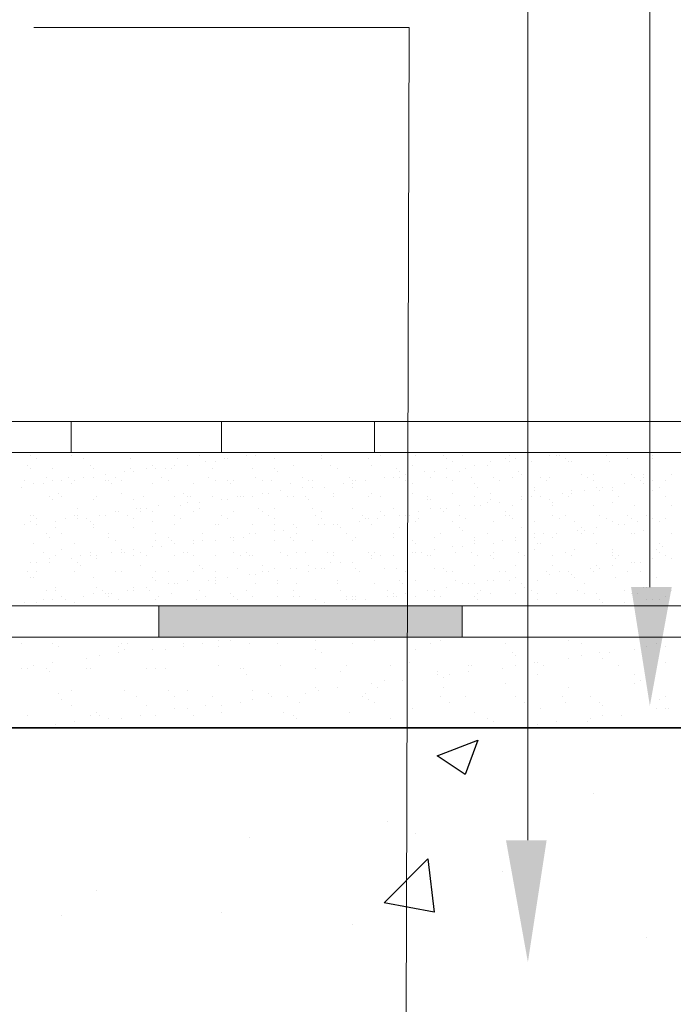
# Model space of a CAD drawing. Header units: metres. Extents: x -18 to 342, y 4 to 63.
# Tile 130 of 173: x 292.36 to 294.38, y 12.65 to 15.68. Entities that reach past the tile are written whole.
import ezdxf

# ---------------------------------------------------------------- set-up
doc = ezdxf.new("R2010")
doc.units = ezdxf.units.M
doc.header["$MEASUREMENT"] = 0
for name, color, linetype in [('PDF_hatch', 7, 'Continuous'), ('PDF_hatch-borshi', 7, 'Continuous'), ('PDF_Isogam', 7, 'Continuous'), ('PDF_kaff', 7, 'Continuous'), ('PDF_textt', 7, 'Continuous')]:
    doc.layers.add(name, color=color, linetype=linetype)

msp = doc.modelspace()

# ---------------------------------------------------------------- linework, layer by layer
at = {"layer": 'PDF_hatch', "lineweight": 25}
for points in [[(293.014, 13.4997), (293.014, 13.4997)], [(294.1312, 13.2975), (294.1312, 13.2975)], [(293.4956, 13.2108), (293.4956, 13.2108)], [(293.5822, 13.1723), (293.5822, 13.1723)], [(293.0718, 13.1626), (293.0718, 13.1626)], [(293.8519, 13.0567), (293.8519, 13.0567)], [(292.5999, 12.9989), (292.5999, 12.9989)], [(292.9851, 12.9315), (292.9851, 12.9315)], [(292.4939, 12.9219), (292.4939, 12.9219)], [(293.3896, 12.893), (293.3896, 12.893)], [(294.2949, 12.8544), (294.2949, 12.8544)]]:
    msp.add_lwpolyline(points, dxfattribs=at)
for points in [[(293.7749, 13.4612), (293.7363, 13.3553), (293.6497, 13.4131)], [(293.64, 12.9315), (293.4859, 12.9604), (293.6208, 13.0952)]]:
    msp.add_lwpolyline(points, close=True, dxfattribs=at)
at = {"layer": 'PDF_hatch-borshi', "lineweight": 18}
for points in [[(292.3976, 14.3376), (292.3976, 14.3376)], [(292.4169, 14.328), (292.4169, 14.328)], [(292.5228, 14.3376), (292.5228, 14.3376)], [(292.5421, 14.3473), (292.5421, 14.3473)], [(292.5613, 14.328), (292.5613, 14.328)], [(292.648, 14.3473), (292.648, 14.3473)], [(292.7058, 14.328), (292.7058, 14.328)], [(292.7732, 14.3473), (292.7732, 14.3473)], [(292.8503, 14.328), (292.8503, 14.328)], [(292.8888, 14.3473), (292.8888, 14.3473)], [(292.9177, 14.3376), (292.9177, 14.3376)], [(292.9947, 14.328), (292.9947, 14.328)], [(293.0044, 14.328), (293.0044, 14.328)], [(293.0621, 14.3376), (293.0621, 14.3376)], [(293.091, 14.3376), (293.091, 14.3376)], [(293.1007, 14.3473), (293.1007, 14.3473)], [(293.1296, 14.3473), (293.1296, 14.3473)], [(293.1488, 14.328), (293.1488, 14.328)], [(293.2933, 14.3376), (293.2933, 14.3376)], [(293.2933, 14.328), (293.2933, 14.328)], [(293.4378, 14.328), (293.4378, 14.328)], [(293.4763, 14.3376), (293.4763, 14.3376)], [(293.5822, 14.3376), (293.5822, 14.3376)], [(293.6689, 14.3376), (293.6689, 14.3376)], [(293.6785, 14.328), (293.6785, 14.328)], [(293.7267, 14.3376), (293.7267, 14.3376)], [(293.8615, 14.328), (293.8615, 14.328)], [(293.8712, 14.3376), (293.8712, 14.3376)], [(293.8904, 14.328), (293.8904, 14.328)], [(293.929, 14.328), (293.929, 14.328)], [(293.9964, 14.3376), (293.9964, 14.3376)], [(294.0156, 14.3376), (294.0156, 14.3376)], [(294.0253, 14.3376), (294.0253, 14.3376)], [(294.0445, 14.328), (294.0445, 14.328)], [(294.0542, 14.3473), (294.0542, 14.3473)], [(294.1697, 14.3376), (294.1697, 14.3376)], [(294.2372, 14.328), (294.2372, 14.328)], [(294.3142, 14.3376), (294.3142, 14.3376)], [(294.3142, 14.328), (294.3142, 14.328)], [(292.388, 14.3088), (292.388, 14.3088)], [(292.3976, 14.2991), (292.3976, 14.2991)], [(292.465, 14.2991), (292.465, 14.2991)], [(292.5806, 14.3088), (292.5806, 14.3088)], [(292.5902, 14.2991), (292.5902, 14.2991)], [(292.6865, 14.2895), (292.6865, 14.2895)], [(292.7058, 14.2991), (292.7058, 14.2991)], [(292.7154, 14.2895), (292.7154, 14.2895)], [(292.754, 14.2991), (292.754, 14.2991)], [(292.7732, 14.3088), (292.7732, 14.3088)], [(292.7828, 14.2991), (292.7828, 14.2991)], [(292.8117, 14.2991), (292.8117, 14.2991)], [(292.831, 14.2991), (292.831, 14.2991)], [(292.8406, 14.3088), (292.8406, 14.3088)], [(292.8792, 14.3088), (292.8792, 14.3088)], [(292.9369, 14.3184), (292.9369, 14.3184)], [(292.9562, 14.2991), (292.9562, 14.2991)], [(292.9562, 14.2991), (292.9562, 14.2991)], [(292.9658, 14.3184), (292.9658, 14.3184)], [(293.0814, 14.2991), (293.0814, 14.2991)], [(293.1488, 14.2991), (293.1488, 14.2991)], [(293.1585, 14.2895), (293.1585, 14.2895)], [(293.2066, 14.3088), (293.2066, 14.3088)], [(293.3222, 14.3088), (293.3222, 14.3088)], [(293.3415, 14.2991), (293.3415, 14.2991)], [(293.4474, 14.3088), (293.4474, 14.3088)], [(293.5244, 14.2991), (293.5244, 14.2991)], [(293.5341, 14.2895), (293.5341, 14.2895)], [(293.5726, 14.3088), (293.5726, 14.3088)], [(293.6111, 14.2895), (293.6111, 14.2895)], [(293.64, 14.2895), (293.64, 14.2895)], [(293.6785, 14.2991), (293.6785, 14.2991)], [(293.6978, 14.3184), (293.6978, 14.3184)], [(293.7171, 14.2895), (293.7171, 14.2895)], [(293.7363, 14.2991), (293.7363, 14.2991)], [(293.7652, 14.3088), (293.7652, 14.3088)], [(293.8038, 14.3088), (293.8038, 14.3088)], [(293.8134, 14.3184), (293.8134, 14.3184)], [(293.8712, 14.3184), (293.8712, 14.3184)], [(293.9001, 14.2895), (293.9001, 14.2895)], [(293.9386, 14.3184), (293.9386, 14.3184)], [(294.0542, 14.3184), (294.0542, 14.3184)], [(294.0638, 14.3184), (294.0638, 14.3184)], [(294.1794, 14.3184), (294.1794, 14.3184)], [(292.3783, 14.2606), (292.3783, 14.2606)], [(292.4458, 14.2702), (292.4458, 14.2702)], [(292.465, 14.2606), (292.465, 14.2606)], [(292.4939, 14.2606), (292.4939, 14.2606)], [(292.5132, 14.2702), (292.5132, 14.2702)], [(292.5324, 14.2606), (292.5324, 14.2606)], [(292.5613, 14.2702), (292.5613, 14.2702)], [(292.5902, 14.2702), (292.5902, 14.2702)], [(292.6287, 14.2799), (292.6287, 14.2799)], [(292.6287, 14.2606), (292.6287, 14.2606)], [(292.6384, 14.2606), (292.6384, 14.2606)], [(292.6576, 14.2702), (292.6576, 14.2702)], [(292.6769, 14.2606), (292.6769, 14.2606)], [(292.8021, 14.2702), (292.8021, 14.2702)], [(292.8214, 14.2606), (292.8214, 14.2606)], [(292.8214, 14.2606), (292.8214, 14.2606)], [(292.9466, 14.2702), (292.9466, 14.2702)], [(292.9658, 14.2606), (292.9658, 14.2606)], [(293.0044, 14.2606), (293.0044, 14.2606)], [(293.0236, 14.2606), (293.0236, 14.2606)], [(293.091, 14.2702), (293.091, 14.2702)], [(293.1103, 14.2606), (293.1103, 14.2606)], [(293.1392, 14.2606), (293.1392, 14.2606)], [(293.2355, 14.2702), (293.2355, 14.2702)], [(293.2548, 14.2606), (293.2548, 14.2606)], [(293.2644, 14.2606), (293.2644, 14.2606)], [(293.38, 14.2702), (293.38, 14.2702)], [(293.3896, 14.2606), (293.3896, 14.2606)], [(293.3896, 14.2606), (293.3896, 14.2606)], [(293.3992, 14.2606), (293.3992, 14.2606)], [(293.4281, 14.2606), (293.4281, 14.2606)], [(293.4859, 14.2702), (293.4859, 14.2702)], [(293.5148, 14.2702), (293.5148, 14.2702)], [(293.5148, 14.2702), (293.5148, 14.2702)], [(293.5341, 14.2702), (293.5341, 14.2702)], [(293.5533, 14.2799), (293.5533, 14.2799)], [(293.5533, 14.2606), (293.5533, 14.2606)], [(293.6304, 14.2702), (293.6304, 14.2702)], [(293.6785, 14.2702), (293.6785, 14.2702)], [(293.6978, 14.2606), (293.6978, 14.2606)], [(293.7556, 14.2702), (293.7556, 14.2702)], [(293.823, 14.2702), (293.823, 14.2702)], [(293.8423, 14.2606), (293.8423, 14.2606)], [(293.8808, 14.2702), (293.8808, 14.2702)], [(293.9097, 14.2799), (293.9097, 14.2799)], [(293.9675, 14.2702), (293.9675, 14.2702)], [(293.9867, 14.2606), (293.9867, 14.2606)], [(293.9964, 14.2702), (293.9964, 14.2702)], [(294.0927, 14.2799), (294.0927, 14.2799)], [(294.112, 14.2702), (294.112, 14.2702)], [(294.1312, 14.2799), (294.1312, 14.2799)], [(294.1312, 14.2606), (294.1312, 14.2606)], [(294.2468, 14.2799), (294.2468, 14.2799)], [(294.2564, 14.2702), (294.2564, 14.2702)], [(294.2757, 14.2606), (294.2757, 14.2606)], [(294.2853, 14.2799), (294.2853, 14.2799)], [(294.2853, 14.2702), (294.2853, 14.2702)], [(294.3142, 14.2606), (294.3142, 14.2606)], [(294.3527, 14.2606), (294.3527, 14.2606)], [(294.372, 14.2799), (294.372, 14.2799)], [(292.3687, 14.2413), (292.3687, 14.2413)], [(292.4072, 14.251), (292.4072, 14.251)], [(292.4361, 14.251), (292.4361, 14.251)], [(292.5228, 14.251), (292.5228, 14.251)], [(292.648, 14.251), (292.648, 14.251)], [(292.7732, 14.251), (292.7732, 14.251)], [(292.8984, 14.251), (292.8984, 14.251)], [(293.014, 14.251), (293.014, 14.251)], [(293.1681, 14.2317), (293.1681, 14.2317)], [(293.197, 14.251), (293.197, 14.251)], [(293.2355, 14.2413), (293.2355, 14.2413)], [(293.2644, 14.2413), (293.2644, 14.2413)], [(293.3029, 14.2413), (293.3029, 14.2413)], [(293.3607, 14.251), (293.3607, 14.251)], [(293.3896, 14.251), (293.3896, 14.251)], [(293.3896, 14.2413), (293.3896, 14.2413)], [(293.5726, 14.251), (293.5726, 14.251)], [(293.7652, 14.251), (293.7652, 14.251)], [(293.7749, 14.2413), (293.7749, 14.2413)], [(293.9482, 14.2413), (293.9482, 14.2413)], [(293.9482, 14.2317), (293.9482, 14.2317)], [(294.0638, 14.2317), (294.0638, 14.2317)], [(294.1023, 14.2317), (294.1023, 14.2317)], [(294.1408, 14.2413), (294.1408, 14.2413)], [(294.1505, 14.2317), (294.1505, 14.2317)], [(294.1601, 14.2413), (294.1601, 14.2413)], [(294.189, 14.2413), (294.189, 14.2413)], [(294.189, 14.2317), (294.189, 14.2317)], [(294.2275, 14.251), (294.2275, 14.251)], [(294.2853, 14.251), (294.2853, 14.251)], [(294.3142, 14.2317), (294.3142, 14.2317)], [(294.3335, 14.2413), (294.3335, 14.2413)], [(292.4554, 14.2124), (292.4554, 14.2124)], [(292.465, 14.2028), (292.465, 14.2028)], [(292.4843, 14.2221), (292.4843, 14.2221)], [(292.4939, 14.2124), (292.4939, 14.2124)], [(292.5902, 14.2028), (292.5902, 14.2028)], [(292.5999, 14.2124), (292.5999, 14.2124)], [(292.6769, 14.2221), (292.6769, 14.2221)], [(292.7154, 14.2028), (292.7154, 14.2028)], [(292.7443, 14.2124), (292.7443, 14.2124)], [(292.8406, 14.2124), (292.8406, 14.2124)], [(292.8695, 14.2221), (292.8695, 14.2221)], [(292.8792, 14.2124), (292.8792, 14.2124)], [(292.8888, 14.2124), (292.8888, 14.2124)], [(292.9562, 14.2124), (292.9562, 14.2124)], [(292.9851, 14.2028), (292.9851, 14.2028)], [(293.0044, 14.2028), (293.0044, 14.2028)], [(293.0333, 14.2124), (293.0333, 14.2124)], [(293.0429, 14.2124), (293.0429, 14.2124)], [(293.0525, 14.2124), (293.0525, 14.2124)], [(293.0814, 14.2124), (293.0814, 14.2124)], [(293.1103, 14.2221), (293.1103, 14.2221)], [(293.1296, 14.2221), (293.1296, 14.2221)], [(293.1874, 14.2124), (293.1874, 14.2124)], [(293.2066, 14.2124), (293.2066, 14.2124)], [(293.2451, 14.2124), (293.2451, 14.2124)], [(293.2548, 14.2028), (293.2548, 14.2028)], [(293.3318, 14.2221), (293.3318, 14.2221)], [(293.3318, 14.2124), (293.3318, 14.2124)], [(293.4378, 14.2124), (293.4378, 14.2124)], [(293.4474, 14.2221), (293.4474, 14.2221)], [(293.4763, 14.2124), (293.4763, 14.2124)], [(293.5726, 14.2221), (293.5726, 14.2221)], [(293.6208, 14.2124), (293.6208, 14.2124)], [(293.6208, 14.2028), (293.6208, 14.2028)], [(293.6304, 14.2028), (293.6304, 14.2028)], [(293.6978, 14.2221), (293.6978, 14.2221)], [(293.7652, 14.2124), (293.7652, 14.2124)], [(293.8134, 14.2221), (293.8134, 14.2221)], [(293.8134, 14.2028), (293.8134, 14.2028)], [(293.9097, 14.2124), (293.9097, 14.2124)], [(293.9097, 14.2028), (293.9097, 14.2028)], [(293.9386, 14.2124), (293.9386, 14.2124)], [(293.9675, 14.2124), (293.9675, 14.2124)], [(293.9964, 14.2028), (293.9964, 14.2028)], [(294.0349, 14.2221), (294.0349, 14.2221)], [(294.0542, 14.2124), (294.0542, 14.2124)], [(294.0638, 14.2221), (294.0638, 14.2221)], [(294.2083, 14.2124), (294.2083, 14.2124)], [(294.3527, 14.2124), (294.3527, 14.2124)], [(292.5421, 14.1739), (292.5421, 14.1739)], [(292.7251, 14.1739), (292.7251, 14.1739)], [(292.7347, 14.1739), (292.7347, 14.1739)], [(292.754, 14.1739), (292.754, 14.1739)], [(292.7925, 14.1835), (292.7925, 14.1835)], [(292.8599, 14.1835), (292.8599, 14.1835)], [(292.8792, 14.1932), (292.8792, 14.1932)], [(292.9177, 14.1932), (292.9177, 14.1932)], [(292.9177, 14.1739), (292.9177, 14.1739)], [(293.1007, 14.1739), (293.1007, 14.1739)], [(293.1488, 14.1739), (293.1488, 14.1739)], [(293.2644, 14.1739), (293.2644, 14.1739)], [(293.3896, 14.1739), (293.3896, 14.1739)], [(293.5148, 14.1739), (293.5148, 14.1739)], [(293.6304, 14.1739), (293.6304, 14.1739)], [(293.6593, 14.1739), (293.6593, 14.1739)], [(293.6785, 14.1739), (293.6785, 14.1739)], [(293.7171, 14.1835), (293.7171, 14.1835)], [(293.7652, 14.1835), (293.7652, 14.1835)], [(293.7845, 14.1835), (293.7845, 14.1835)], [(293.8038, 14.1932), (293.8038, 14.1932)], [(293.8423, 14.1932), (293.8423, 14.1932)], [(293.8808, 14.1835), (293.8808, 14.1835)], [(294.006, 14.1932), (294.006, 14.1932)], [(294.006, 14.1835), (294.006, 14.1835)], [(294.1312, 14.1835), (294.1312, 14.1835)], [(294.189, 14.1932), (294.189, 14.1932)], [(294.2564, 14.1835), (294.2564, 14.1835)], [(294.372, 14.1835), (294.372, 14.1835)], [(292.3976, 14.1547), (292.3976, 14.1547)], [(292.4072, 14.1547), (292.4072, 14.1547)], [(292.4169, 14.145), (292.4169, 14.145)], [(292.5035, 14.145), (292.5035, 14.145)], [(292.5324, 14.1547), (292.5324, 14.1547)], [(292.5421, 14.1547), (292.5421, 14.1547)], [(292.5421, 14.145), (292.5421, 14.145)], [(292.571, 14.145), (292.571, 14.145)], [(292.6095, 14.1547), (292.6095, 14.1547)], [(292.6287, 14.1547), (292.6287, 14.1547)], [(292.6576, 14.1643), (292.6576, 14.1643)], [(292.6673, 14.1643), (292.6673, 14.1643)], [(292.6962, 14.1547), (292.6962, 14.1547)], [(292.7154, 14.145), (292.7154, 14.145)], [(292.7347, 14.1643), (292.7347, 14.1643)], [(292.7732, 14.1643), (292.7732, 14.1643)], [(292.8406, 14.1547), (292.8406, 14.1547)], [(292.8599, 14.145), (292.8599, 14.145)], [(292.8984, 14.1643), (292.8984, 14.1643)], [(292.9851, 14.1547), (292.9851, 14.1547)], [(293.0044, 14.145), (293.0044, 14.145)], [(293.0236, 14.1643), (293.0236, 14.1643)], [(293.1103, 14.1643), (293.1103, 14.1643)], [(293.1296, 14.1547), (293.1296, 14.1547)], [(293.1488, 14.145), (293.1488, 14.145)], [(293.274, 14.1547), (293.274, 14.1547)], [(293.2933, 14.1643), (293.2933, 14.1643)], [(293.2933, 14.145), (293.2933, 14.145)], [(293.4185, 14.1547), (293.4185, 14.1547)], [(293.4281, 14.145), (293.4281, 14.145)], [(293.4378, 14.145), (293.4378, 14.145)], [(293.4667, 14.145), (293.4667, 14.145)], [(293.4763, 14.1643), (293.4763, 14.1643)], [(293.4859, 14.1547), (293.4859, 14.1547)], [(293.5341, 14.1547), (293.5341, 14.1547)], [(293.5533, 14.1547), (293.5533, 14.1547)], [(293.563, 14.1547), (293.563, 14.1547)], [(293.5919, 14.1643), (293.5919, 14.1643)], [(293.5919, 14.145), (293.5919, 14.145)], [(293.6689, 14.1643), (293.6689, 14.1643)], [(293.7171, 14.1547), (293.7171, 14.1547)], [(293.7363, 14.145), (293.7363, 14.145)], [(293.8615, 14.1643), (293.8615, 14.1643)], [(293.8615, 14.1547), (293.8615, 14.1547)], [(293.8712, 14.1547), (293.8712, 14.1547)], [(293.8808, 14.145), (293.8808, 14.145)], [(294.006, 14.1547), (294.006, 14.1547)], [(294.0253, 14.145), (294.0253, 14.145)], [(294.0445, 14.1547), (294.0445, 14.1547)], [(294.1505, 14.1547), (294.1505, 14.1547)], [(294.1697, 14.145), (294.1697, 14.145)], [(294.2372, 14.1547), (294.2372, 14.1547)], [(294.2468, 14.145), (294.2468, 14.145)], [(294.2949, 14.1547), (294.2949, 14.1547)], [(294.3142, 14.145), (294.3142, 14.145)], [(294.3142, 14.145), (294.3142, 14.145)], [(294.3527, 14.145), (294.3527, 14.145)], [(292.3783, 14.1258), (292.3783, 14.1258)], [(292.3976, 14.1354), (292.3976, 14.1354)], [(292.4169, 14.1258), (292.4169, 14.1258)], [(292.4746, 14.1354), (292.4746, 14.1354)], [(292.4746, 14.1161), (292.4746, 14.1161)], [(292.5806, 14.1354), (292.5806, 14.1354)], [(292.5902, 14.1258), (292.5902, 14.1258)], [(292.5902, 14.1161), (292.5902, 14.1161)], [(292.7154, 14.1161), (292.7154, 14.1161)], [(292.7732, 14.1354), (292.7732, 14.1354)], [(292.8406, 14.1258), (292.8406, 14.1258)], [(292.9658, 14.1258), (292.9658, 14.1258)], [(292.9658, 14.1258), (292.9658, 14.1258)], [(292.9755, 14.1258), (292.9755, 14.1258)], [(293.0814, 14.1258), (293.0814, 14.1258)], [(293.1488, 14.1258), (293.1488, 14.1258)], [(293.2066, 14.1258), (293.2066, 14.1258)], [(293.2162, 14.1161), (293.2162, 14.1161)], [(293.2837, 14.1258), (293.2837, 14.1258)], [(293.3029, 14.1258), (293.3029, 14.1258)], [(293.3318, 14.1258), (293.3318, 14.1258)], [(293.3415, 14.1258), (293.3415, 14.1258)], [(293.3415, 14.1258), (293.3415, 14.1258)], [(293.3511, 14.1161), (293.3511, 14.1161)], [(293.4089, 14.1354), (293.4089, 14.1354)], [(293.4474, 14.1258), (293.4474, 14.1258)], [(293.5341, 14.1161), (293.5341, 14.1161)], [(293.5822, 14.1354), (293.5822, 14.1354)], [(293.6978, 14.1354), (293.6978, 14.1354)], [(293.7171, 14.1161), (293.7171, 14.1161)], [(293.823, 14.1354), (293.823, 14.1354)], [(293.9097, 14.1161), (293.9097, 14.1161)], [(293.9482, 14.1354), (293.9482, 14.1354)], [(294.0734, 14.1354), (294.0734, 14.1354)], [(294.0927, 14.1161), (294.0927, 14.1161)], [(294.1408, 14.1161), (294.1408, 14.1161)], [(294.189, 14.1354), (294.189, 14.1354)], [(294.2083, 14.1258), (294.2083, 14.1258)], [(294.2275, 14.1258), (294.2275, 14.1258)], [(294.266, 14.1354), (294.266, 14.1354)], [(294.3335, 14.1354), (294.3335, 14.1354)], [(292.4458, 14.0969), (292.4458, 14.0969)], [(292.4554, 14.0872), (292.4554, 14.0872)], [(292.4939, 14.0969), (292.4939, 14.0969)], [(292.6384, 14.0969), (292.6384, 14.0969)], [(292.6384, 14.0872), (292.6384, 14.0872)], [(292.6576, 14.0776), (292.6576, 14.0776)], [(292.7828, 14.0969), (292.7828, 14.0969)], [(292.7828, 14.0776), (292.7828, 14.0776)], [(292.8214, 14.0872), (292.8214, 14.0872)], [(292.831, 14.0776), (292.831, 14.0776)], [(292.8984, 14.0776), (292.8984, 14.0776)], [(292.9273, 14.0969), (292.9273, 14.0969)], [(292.9273, 14.0776), (292.9273, 14.0776)], [(292.9658, 14.0776), (292.9658, 14.0776)], [(293.014, 14.0872), (293.014, 14.0872)], [(293.0236, 14.0872), (293.0236, 14.0872)], [(293.0236, 14.0776), (293.0236, 14.0776)], [(293.0525, 14.0872), (293.0525, 14.0872)], [(293.0718, 14.0969), (293.0718, 14.0969)], [(293.091, 14.0969), (293.091, 14.0969)], [(293.1488, 14.1065), (293.1488, 14.1065)], [(293.1488, 14.0776), (293.1488, 14.0776)], [(293.1777, 14.1065), (293.1777, 14.1065)], [(293.197, 14.0872), (293.197, 14.0872)], [(293.2066, 14.0776), (293.2066, 14.0776)], [(293.2162, 14.0969), (293.2162, 14.0969)], [(293.2644, 14.0776), (293.2644, 14.0776)], [(293.3703, 14.0969), (293.3703, 14.0969)], [(293.3896, 14.0776), (293.3896, 14.0776)], [(293.3992, 14.0872), (293.3992, 14.0872)], [(293.5148, 14.0969), (293.5148, 14.0969)], [(293.5148, 14.0872), (293.5148, 14.0872)], [(293.5726, 14.0776), (293.5726, 14.0776)], [(293.64, 14.0872), (293.64, 14.0872)], [(293.6593, 14.0969), (293.6593, 14.0969)], [(293.7267, 14.1065), (293.7267, 14.1065)], [(293.7652, 14.0872), (293.7652, 14.0872)], [(293.7652, 14.0776), (293.7652, 14.0776)], [(293.8038, 14.0969), (293.8038, 14.0969)], [(293.8519, 14.0776), (293.8519, 14.0776)], [(293.8904, 14.0872), (293.8904, 14.0872)], [(293.8904, 14.0776), (293.8904, 14.0776)], [(293.9482, 14.0969), (293.9482, 14.0969)], [(293.9482, 14.0872), (293.9482, 14.0872)], [(293.9771, 14.0969), (293.9771, 14.0969)], [(294.006, 14.0872), (294.006, 14.0872)], [(294.0156, 14.0969), (294.0156, 14.0969)], [(294.0831, 14.1065), (294.0831, 14.1065)], [(294.0927, 14.0969), (294.0927, 14.0969)], [(294.1023, 14.1065), (294.1023, 14.1065)], [(294.1023, 14.1065), (294.1023, 14.1065)], [(294.1312, 14.0969), (294.1312, 14.0969)], [(294.2468, 14.0969), (294.2468, 14.0969)], [(294.2564, 14.0969), (294.2564, 14.0969)], [(294.2853, 14.1065), (294.2853, 14.1065)], [(294.372, 14.0969), (294.372, 14.0969)], [(292.4072, 14.068), (292.4072, 14.068)], [(292.4939, 14.0487), (292.4939, 14.0487)], [(292.5324, 14.068), (292.5324, 14.068)], [(292.6769, 14.0487), (292.6769, 14.0487)], [(292.7154, 14.0487), (292.7154, 14.0487)], [(292.7732, 14.0583), (292.7732, 14.0583)], [(292.8021, 14.0583), (292.8021, 14.0583)], [(292.8406, 14.068), (292.8406, 14.068)], [(292.8984, 14.068), (292.8984, 14.068)], [(293.5822, 14.068), (293.5822, 14.068)], [(293.64, 14.0487), (293.64, 14.0487)], [(293.6978, 14.0583), (293.6978, 14.0583)], [(293.7267, 14.0583), (293.7267, 14.0583)], [(293.7652, 14.068), (293.7652, 14.068)], [(293.823, 14.068), (293.823, 14.068)], [(293.9482, 14.0487), (293.9482, 14.0487)], [(293.9579, 14.068), (293.9579, 14.068)], [(293.9675, 14.068), (293.9675, 14.068)], [(294.0734, 14.0487), (294.0734, 14.0487)], [(294.1408, 14.068), (294.1408, 14.068)], [(294.189, 14.0487), (294.189, 14.0487)], [(294.3238, 14.0487), (294.3238, 14.0487)], [(294.3335, 14.068), (294.3335, 14.068)], [(294.3431, 14.0583), (294.3431, 14.0583)], [(292.4361, 14.0391), (292.4361, 14.0391)], [(292.4554, 14.0198), (292.4554, 14.0198)], [(292.4746, 14.0294), (292.4746, 14.0294)], [(292.5228, 14.0198), (292.5228, 14.0198)], [(292.5517, 14.0294), (292.5517, 14.0294)], [(292.5806, 14.0391), (292.5806, 14.0391)], [(292.5806, 14.0294), (292.5806, 14.0294)], [(292.5999, 14.0294), (292.5999, 14.0294)], [(292.5999, 14.0198), (292.5999, 14.0198)], [(292.648, 14.0391), (292.648, 14.0391)], [(292.6769, 14.0391), (292.6769, 14.0391)], [(292.6865, 14.0391), (292.6865, 14.0391)], [(292.7154, 14.0294), (292.7154, 14.0294)], [(292.7347, 14.0391), (292.7347, 14.0391)], [(292.754, 14.0294), (292.754, 14.0294)], [(292.8406, 14.0294), (292.8406, 14.0294)], [(292.8695, 14.0391), (292.8695, 14.0391)], [(292.8792, 14.0391), (292.8792, 14.0391)], [(292.8984, 14.0294), (292.8984, 14.0294)], [(292.9658, 14.0294), (292.9658, 14.0294)], [(293.0236, 14.0391), (293.0236, 14.0391)], [(293.0429, 14.0294), (293.0429, 14.0294)], [(293.0621, 14.0391), (293.0621, 14.0391)], [(293.0718, 14.0294), (293.0718, 14.0294)], [(293.0814, 14.0294), (293.0814, 14.0294)], [(293.1681, 14.0391), (293.1681, 14.0391)], [(293.1874, 14.0294), (293.1874, 14.0294)], [(293.2162, 14.0391), (293.2162, 14.0391)], [(293.2451, 14.0391), (293.2451, 14.0391)], [(293.3126, 14.0391), (293.3126, 14.0391)], [(293.3318, 14.0391), (293.3318, 14.0391)], [(293.3318, 14.0294), (293.3318, 14.0294)], [(293.4378, 14.0391), (293.4378, 14.0391)], [(293.4474, 14.0294), (293.4474, 14.0294)], [(293.4474, 14.0198), (293.4474, 14.0198)], [(293.457, 14.0391), (293.457, 14.0391)], [(293.457, 14.0391), (293.457, 14.0391)], [(293.4763, 14.0294), (293.4763, 14.0294)], [(293.4763, 14.0294), (293.4763, 14.0294)], [(293.5148, 14.0294), (293.5148, 14.0294)], [(293.5726, 14.0391), (293.5726, 14.0391)], [(293.5822, 14.0391), (293.5822, 14.0391)], [(293.6015, 14.0391), (293.6015, 14.0391)], [(293.6015, 14.0391), (293.6015, 14.0391)], [(293.6208, 14.0294), (293.6208, 14.0294)], [(293.6304, 14.0294), (293.6304, 14.0294)], [(293.7074, 14.0391), (293.7074, 14.0391)], [(293.7556, 14.0391), (293.7556, 14.0391)], [(293.7749, 14.0294), (293.7749, 14.0294)], [(293.8134, 14.0294), (293.8134, 14.0294)], [(293.823, 14.0391), (293.823, 14.0391)], [(293.823, 14.0198), (293.823, 14.0198)], [(293.9001, 14.0391), (293.9001, 14.0391)], [(293.9193, 14.0294), (293.9193, 14.0294)], [(294.006, 14.0294), (294.006, 14.0294)], [(294.0445, 14.0391), (294.0445, 14.0391)], [(294.0638, 14.0294), (294.0638, 14.0294)], [(294.189, 14.0391), (294.189, 14.0391)], [(294.189, 14.0294), (294.189, 14.0294)], [(294.1986, 14.0198), (294.1986, 14.0198)], [(294.2083, 14.0294), (294.2083, 14.0294)], [(294.3142, 14.0198), (294.3142, 14.0198)], [(294.3335, 14.0391), (294.3335, 14.0391)], [(294.3527, 14.0294), (294.3527, 14.0294)], [(294.372, 14.0198), (294.372, 14.0198)], [(292.3976, 14.0102), (292.3976, 14.0102)], [(292.4169, 14.0102), (292.4169, 14.0102)], [(292.4554, 14.0102), (292.4554, 14.0102)], [(292.5421, 14.0102), (292.5421, 14.0102)], [(292.5517, 14.0006), (292.5517, 14.0006)], [(292.7347, 14.0006), (292.7347, 14.0006)], [(292.9177, 14.0006), (292.9177, 14.0006)], [(292.9273, 13.9909), (292.9273, 13.9909)], [(293.0333, 13.9909), (293.0333, 13.9909)], [(293.1103, 14.0006), (293.1103, 14.0006)], [(293.1488, 13.9909), (293.1488, 13.9909)], [(293.197, 13.9909), (293.197, 13.9909)], [(293.2162, 13.9909), (293.2162, 13.9909)], [(293.2548, 14.0006), (293.2548, 14.0006)], [(293.274, 13.9909), (293.274, 13.9909)], [(293.2933, 13.9909), (293.2933, 13.9909)], [(293.3029, 13.9909), (293.3029, 13.9909)], [(293.3222, 14.0102), (293.3222, 14.0102)], [(293.3511, 14.0102), (293.3511, 14.0102)], [(293.3896, 14.0102), (293.3896, 14.0102)], [(293.3992, 13.9909), (293.3992, 13.9909)], [(293.4859, 13.9909), (293.4859, 13.9909)], [(293.5244, 13.9909), (293.5244, 13.9909)], [(293.64, 13.9909), (293.64, 13.9909)], [(293.6689, 13.9909), (293.6689, 13.9909)], [(293.7652, 14.0006), (293.7652, 14.0006)], [(293.8904, 14.0006), (293.8904, 14.0006)], [(294.006, 14.0006), (294.006, 14.0006)], [(294.1216, 13.9909), (294.1216, 13.9909)], [(294.1408, 14.0006), (294.1408, 14.0006)], [(294.1505, 13.9909), (294.1505, 13.9909)], [(294.189, 14.0006), (294.189, 14.0006)], [(294.2468, 14.0102), (294.2468, 14.0102)], [(294.2564, 14.0102), (294.2564, 14.0102)], [(294.2757, 14.0102), (294.2757, 14.0102)], [(292.388, 13.9813), (292.388, 13.9813)], [(292.3976, 13.962), (292.3976, 13.962)], [(292.4072, 13.962), (292.4072, 13.962)], [(292.4169, 13.9813), (292.4169, 13.9813)], [(292.5324, 13.9813), (292.5324, 13.9813)], [(292.5324, 13.9813), (292.5324, 13.9813)], [(292.5902, 13.962), (292.5902, 13.962)], [(292.6576, 13.9813), (292.6576, 13.9813)], [(292.6769, 13.9813), (292.6769, 13.9813)], [(292.7732, 13.962), (292.7732, 13.962)], [(292.7828, 13.9813), (292.7828, 13.9813)], [(292.8214, 13.9813), (292.8214, 13.9813)], [(292.8984, 13.9813), (292.8984, 13.9813)], [(292.9658, 13.9813), (292.9658, 13.9813)], [(292.9658, 13.962), (292.9658, 13.962)], [(293.0044, 13.962), (293.0044, 13.962)], [(293.0718, 13.9717), (293.0718, 13.9717)], [(293.091, 13.9717), (293.091, 13.9717)], [(293.1103, 13.9813), (293.1103, 13.9813)], [(293.1296, 13.9813), (293.1296, 13.9813)], [(293.2548, 13.9813), (293.2548, 13.9813)], [(293.4089, 13.9813), (293.4089, 13.9813)], [(293.5533, 13.9813), (293.5533, 13.9813)], [(293.6785, 13.9813), (293.6785, 13.9813)], [(293.6978, 13.9813), (293.6978, 13.9813)], [(293.8423, 13.9813), (293.8423, 13.9813)], [(293.8615, 13.9813), (293.8615, 13.9813)], [(293.8904, 13.962), (293.8904, 13.962)], [(293.929, 13.962), (293.929, 13.962)], [(293.9867, 13.9813), (293.9867, 13.9813)], [(293.9964, 13.9717), (293.9964, 13.9717)], [(294.0253, 13.9813), (294.0253, 13.9813)], [(294.0542, 13.9813), (294.0542, 13.9813)], [(294.0542, 13.9813), (294.0542, 13.9813)], [(294.0638, 13.9717), (294.0638, 13.9717)], [(294.0734, 13.962), (294.0734, 13.962)], [(294.1312, 13.9813), (294.1312, 13.9813)], [(294.1986, 13.962), (294.1986, 13.962)], [(294.2372, 13.9813), (294.2372, 13.9813)], [(294.2757, 13.9813), (294.2757, 13.9813)], [(294.3238, 13.962), (294.3238, 13.962)], [(292.4746, 13.9331), (292.4746, 13.9331)], [(292.5999, 13.9331), (292.5999, 13.9331)], [(292.7154, 13.9331), (292.7154, 13.9331)], [(292.754, 13.9331), (292.754, 13.9331)], [(292.7828, 13.9524), (292.7828, 13.9524)], [(292.8214, 13.9428), (292.8214, 13.9428)], [(292.8406, 13.9428), (292.8406, 13.9428)], [(292.8503, 13.9428), (292.8503, 13.9428)], [(292.8792, 13.9524), (292.8792, 13.9524)], [(292.9466, 13.9524), (292.9466, 13.9524)], [(292.9658, 13.9524), (292.9658, 13.9524)], [(292.9658, 13.9428), (292.9658, 13.9428)], [(293.091, 13.9428), (293.091, 13.9428)], [(293.1585, 13.9524), (293.1585, 13.9524)], [(293.1585, 13.9428), (293.1585, 13.9428)], [(293.2162, 13.9428), (293.2162, 13.9428)], [(293.3415, 13.9524), (293.3415, 13.9524)], [(293.3415, 13.9428), (293.3415, 13.9428)], [(293.457, 13.9428), (293.457, 13.9428)], [(293.5341, 13.9524), (293.5341, 13.9524)], [(293.5437, 13.9428), (293.5437, 13.9428)], [(293.5822, 13.9524), (293.5822, 13.9524)], [(293.6785, 13.9331), (293.6785, 13.9331)], [(293.7074, 13.9524), (293.7074, 13.9524)], [(293.7267, 13.9428), (293.7267, 13.9428)], [(293.746, 13.9428), (293.746, 13.9428)], [(293.7652, 13.9428), (293.7652, 13.9428)], [(293.8038, 13.9524), (293.8038, 13.9524)], [(293.823, 13.9524), (293.823, 13.9524)], [(293.8712, 13.9524), (293.8712, 13.9524)], [(293.9097, 13.9428), (293.9097, 13.9428)], [(293.9193, 13.9331), (293.9193, 13.9331)], [(293.9579, 13.9524), (293.9579, 13.9524)], [(294.1023, 13.9428), (294.1023, 13.9428)], [(294.2853, 13.9331), (294.2853, 13.9331)], [(294.2949, 13.9331), (294.2949, 13.9331)], [(292.4458, 13.9235), (292.4458, 13.9235)], [(292.4746, 13.9235), (292.4746, 13.9235)], [(292.4939, 13.9042), (292.4939, 13.9042)], [(292.5613, 13.9042), (292.5613, 13.9042)], [(292.5902, 13.9139), (292.5902, 13.9139)], [(292.6191, 13.9235), (292.6191, 13.9235)], [(292.6287, 13.9139), (292.6287, 13.9139)], [(292.6384, 13.9139), (292.6384, 13.9139)], [(292.6384, 13.9042), (292.6384, 13.9042)], [(292.648, 13.9139), (292.648, 13.9139)], [(292.6962, 13.9235), (292.6962, 13.9235)], [(292.7154, 13.9235), (292.7154, 13.9235)], [(292.7636, 13.9235), (292.7636, 13.9235)], [(292.7925, 13.9042), (292.7925, 13.9042)], [(292.831, 13.9139), (292.831, 13.9139)], [(292.9177, 13.9235), (292.9177, 13.9235)], [(292.9369, 13.9042), (292.9369, 13.9042)], [(293.014, 13.9139), (293.014, 13.9139)], [(293.0236, 13.9042), (293.0236, 13.9042)], [(293.0621, 13.9235), (293.0621, 13.9235)], [(293.0814, 13.9042), (293.0814, 13.9042)], [(293.1585, 13.9042), (293.1585, 13.9042)], [(293.2066, 13.9235), (293.2066, 13.9235)], [(293.2066, 13.9042), (293.2066, 13.9042)], [(293.2259, 13.9042), (293.2259, 13.9042)], [(293.3511, 13.9235), (293.3511, 13.9235)], [(293.3703, 13.9042), (293.3703, 13.9042)], [(293.3896, 13.9042), (293.3896, 13.9042)], [(293.3992, 13.9042), (293.3992, 13.9042)], [(293.4956, 13.9235), (293.4956, 13.9235)], [(293.4956, 13.9042), (293.4956, 13.9042)], [(293.5148, 13.9139), (293.5148, 13.9139)], [(293.5148, 13.9042), (293.5148, 13.9042)], [(293.5244, 13.9042), (293.5244, 13.9042)], [(293.5533, 13.9139), (293.5533, 13.9139)], [(293.5822, 13.9042), (293.5822, 13.9042)], [(293.6208, 13.9235), (293.6208, 13.9235)], [(293.64, 13.9235), (293.64, 13.9235)], [(293.64, 13.9235), (293.64, 13.9235)], [(293.64, 13.9042), (293.64, 13.9042)], [(293.6593, 13.9042), (293.6593, 13.9042)], [(293.7652, 13.9042), (293.7652, 13.9042)], [(293.7749, 13.9139), (293.7749, 13.9139)], [(293.7845, 13.9235), (293.7845, 13.9235)], [(293.8134, 13.9139), (293.8134, 13.9139)], [(293.8904, 13.9139), (293.8904, 13.9139)], [(293.9386, 13.9235), (293.9386, 13.9235)], [(293.9579, 13.9139), (293.9579, 13.9139)], [(294.0156, 13.9139), (294.0156, 13.9139)], [(294.0831, 13.9235), (294.0831, 13.9235)], [(294.1023, 13.9139), (294.1023, 13.9139)], [(294.1408, 13.9139), (294.1408, 13.9139)], [(294.2275, 13.9235), (294.2275, 13.9235)], [(294.2468, 13.9139), (294.2468, 13.9139)], [(294.266, 13.9139), (294.266, 13.9139)], [(294.3527, 13.9042), (294.3527, 13.9042)], [(294.372, 13.9235), (294.372, 13.9235)], [(292.3783, 13.885), (292.3783, 13.885)], [(292.4169, 13.885), (292.4169, 13.885)], [(292.4361, 13.8946), (292.4361, 13.8946)], [(292.465, 13.8946), (292.465, 13.8946)], [(292.4939, 13.8753), (292.4939, 13.8753)], [(292.5035, 13.8946), (292.5035, 13.8946)], [(292.5324, 13.885), (292.5324, 13.885)], [(292.6673, 13.8946), (292.6673, 13.8946)], [(292.7828, 13.8946), (292.7828, 13.8946)], [(292.9081, 13.8946), (292.9081, 13.8946)], [(293.0333, 13.8946), (293.0333, 13.8946)], [(293.2644, 13.8753), (293.2644, 13.8753)], [(293.274, 13.8946), (293.274, 13.8946)], [(293.3029, 13.885), (293.3029, 13.885)], [(293.3703, 13.8946), (293.3703, 13.8946)], [(293.3896, 13.8946), (293.3896, 13.8946)], [(293.3992, 13.8946), (293.3992, 13.8946)], [(293.4281, 13.8946), (293.4281, 13.8946)], [(293.7749, 13.8946), (293.7749, 13.8946)], [(293.9579, 13.8946), (293.9579, 13.8946)], [(294.1505, 13.8946), (294.1505, 13.8946)], [(294.1601, 13.885), (294.1601, 13.885)], [(294.189, 13.8753), (294.189, 13.8753)], [(294.2275, 13.885), (294.2275, 13.885)], [(294.2949, 13.8946), (294.2949, 13.8946)], [(294.3142, 13.8946), (294.3142, 13.8946)], [(294.3335, 13.8946), (294.3335, 13.8946)], [(292.4265, 13.779), (292.4265, 13.779)], [(292.6576, 13.779), (292.6576, 13.779)], [(292.8984, 13.779), (292.8984, 13.779)], [(293.0718, 13.779), (293.0718, 13.779)], [(293.1296, 13.779), (293.1296, 13.779)], [(293.3607, 13.779), (293.3607, 13.779)], [(293.5919, 13.779), (293.5919, 13.779)], [(293.8326, 13.779), (293.8326, 13.779)], [(293.8615, 13.779), (293.8615, 13.779)], [(294.0638, 13.779), (294.0638, 13.779)], [(294.2564, 13.779), (294.2564, 13.779)], [(294.2949, 13.779), (294.2949, 13.779)], [(292.3687, 13.7598), (292.3687, 13.7598)], [(292.465, 13.7598), (292.465, 13.7598)], [(292.4843, 13.7501), (292.4843, 13.7501)], [(292.6673, 13.7501), (292.6673, 13.7501)], [(292.6769, 13.7598), (292.6769, 13.7598)], [(292.6962, 13.7598), (292.6962, 13.7598)], [(292.8695, 13.7598), (292.8695, 13.7598)], [(292.8695, 13.7501), (292.8695, 13.7501)], [(292.9273, 13.7598), (292.9273, 13.7598)], [(292.9755, 13.7694), (292.9755, 13.7694)], [(292.9755, 13.7501), (292.9755, 13.7501)], [(293.014, 13.7694), (293.014, 13.7694)], [(293.0718, 13.7598), (293.0718, 13.7598)], [(293.1585, 13.7598), (293.1585, 13.7598)], [(293.274, 13.7694), (293.274, 13.7694)], [(293.3896, 13.7598), (293.3896, 13.7598)], [(293.457, 13.7694), (293.457, 13.7694)], [(293.6304, 13.7598), (293.6304, 13.7598)], [(293.6593, 13.7694), (293.6593, 13.7694)], [(293.8615, 13.7598), (293.8615, 13.7598)], [(294.0542, 13.7694), (294.0542, 13.7694)], [(294.0927, 13.7598), (294.0927, 13.7598)], [(294.2949, 13.7501), (294.2949, 13.7501)], [(294.3238, 13.7598), (294.3238, 13.7598)], [(294.3527, 13.7501), (294.3527, 13.7501)], [(292.6095, 13.7212), (292.6095, 13.7212)], [(292.6673, 13.7309), (292.6673, 13.7309)], [(292.6865, 13.7405), (292.6865, 13.7405)], [(292.7732, 13.7405), (292.7732, 13.7405)], [(292.8117, 13.7405), (292.8117, 13.7405)], [(293.274, 13.7405), (293.274, 13.7405)], [(293.2933, 13.7309), (293.2933, 13.7309)], [(293.5822, 13.7405), (293.5822, 13.7405)], [(293.8808, 13.7309), (293.8808, 13.7309)], [(293.8904, 13.7212), (293.8904, 13.7212)], [(294.0927, 13.7212), (294.0927, 13.7212)], [(294.1505, 13.7309), (294.1505, 13.7309)], [(294.1794, 13.7309), (294.1794, 13.7309)], [(294.2564, 13.7405), (294.2564, 13.7405)], [(292.3687, 13.6827), (292.3687, 13.6827)], [(292.388, 13.6827), (292.388, 13.6827)], [(292.4072, 13.6924), (292.4072, 13.6924)], [(292.4458, 13.6827), (292.4458, 13.6827)], [(292.465, 13.702), (292.465, 13.702)], [(292.571, 13.7116), (292.571, 13.7116)], [(292.571, 13.6827), (292.571, 13.6827)], [(292.5806, 13.6827), (292.5806, 13.6827)], [(292.754, 13.6827), (292.754, 13.6827)], [(292.7828, 13.6827), (292.7828, 13.6827)], [(292.8117, 13.6827), (292.8117, 13.6827)], [(292.9755, 13.6924), (292.9755, 13.6924)], [(293.0429, 13.6827), (293.0429, 13.6827)], [(293.0525, 13.6827), (293.0525, 13.6827)], [(293.1681, 13.6924), (293.1681, 13.6924)], [(293.274, 13.6827), (293.274, 13.6827)], [(293.3703, 13.6924), (293.3703, 13.6924)], [(293.5052, 13.6924), (293.5052, 13.6924)], [(293.563, 13.702), (293.563, 13.702)], [(293.746, 13.6924), (293.746, 13.6924)], [(293.7556, 13.6924), (293.7556, 13.6924)], [(293.8519, 13.6827), (293.8519, 13.6827)], [(293.8904, 13.6924), (293.8904, 13.6924)], [(293.9482, 13.702), (293.9482, 13.702)], [(293.9579, 13.702), (293.9579, 13.702)], [(293.9771, 13.6924), (293.9771, 13.6924)], [(294.0542, 13.7116), (294.0542, 13.7116)], [(294.1601, 13.7116), (294.1601, 13.7116)], [(294.2083, 13.6924), (294.2083, 13.6924)], [(294.3527, 13.702), (294.3527, 13.702)], [(292.4554, 13.6731), (292.4554, 13.6731)], [(293.0621, 13.6635), (293.0621, 13.6635)], [(293.3511, 13.6731), (293.3511, 13.6731)], [(293.6497, 13.6731), (293.6497, 13.6731)], [(293.6497, 13.6635), (293.6497, 13.6635)], [(293.6689, 13.6538), (293.6689, 13.6538)], [(293.6882, 13.6635), (293.6882, 13.6635)], [(293.746, 13.6731), (293.746, 13.6731)], [(293.9579, 13.6635), (293.9579, 13.6635)], [(294.2564, 13.6635), (294.2564, 13.6635)], [(293.274, 13.6249), (293.274, 13.6249)], [(293.3415, 13.6249), (293.3415, 13.6249)], [(293.4474, 13.6346), (293.4474, 13.6346)], [(293.4667, 13.6249), (293.4667, 13.6249)], [(293.4859, 13.6442), (293.4859, 13.6442)], [(293.5437, 13.6442), (293.5437, 13.6442)], [(293.6689, 13.6249), (293.6689, 13.6249)], [(293.8615, 13.6346), (293.8615, 13.6346)], [(294.0542, 13.6249), (294.0542, 13.6249)], [(294.2564, 13.6346), (294.2564, 13.6346)], [(294.2757, 13.6442), (294.2757, 13.6442)], [(292.4843, 13.6057), (292.4843, 13.6057)], [(292.5228, 13.6153), (292.5228, 13.6153)], [(292.6865, 13.6153), (292.6865, 13.6153)], [(292.7251, 13.596), (292.7251, 13.596)], [(292.8214, 13.6153), (292.8214, 13.6153)], [(292.8406, 13.596), (292.8406, 13.596)], [(292.8792, 13.6153), (292.8792, 13.6153)], [(292.9562, 13.596), (292.9562, 13.596)], [(293.0814, 13.6153), (293.0814, 13.6153)], [(293.1296, 13.6057), (293.1296, 13.6057)], [(293.1392, 13.596), (293.1392, 13.596)], [(293.1874, 13.596), (293.1874, 13.596)], [(293.2451, 13.6057), (293.2451, 13.6057)], [(293.2837, 13.6153), (293.2837, 13.6153)], [(293.4185, 13.596), (293.4185, 13.596)], [(293.4281, 13.6057), (293.4281, 13.6057)], [(293.6593, 13.596), (293.6593, 13.596)], [(293.7363, 13.596), (293.7363, 13.596)], [(293.8904, 13.596), (293.8904, 13.596)], [(294.0349, 13.596), (294.0349, 13.596)], [(294.1216, 13.596), (294.1216, 13.596)], [(294.3527, 13.596), (294.3527, 13.596)], [(292.4939, 13.5864), (292.4939, 13.5864)], [(292.5228, 13.5672), (292.5228, 13.5672)], [(292.754, 13.5672), (292.754, 13.5672)], [(292.9369, 13.5672), (292.9369, 13.5672)], [(292.9851, 13.5672), (292.9851, 13.5672)], [(293.0429, 13.5768), (293.0429, 13.5768)], [(293.0814, 13.5864), (293.0814, 13.5864)], [(293.2259, 13.5768), (293.2259, 13.5768)], [(293.4378, 13.5864), (293.4378, 13.5864)], [(293.457, 13.5768), (293.457, 13.5768)], [(293.6882, 13.5768), (293.6882, 13.5768)], [(293.9193, 13.5768), (293.9193, 13.5768)], [(294.0445, 13.5768), (294.0445, 13.5768)], [(294.1505, 13.5768), (294.1505, 13.5768)], [(294.1601, 13.5672), (294.1601, 13.5672)], [(294.3335, 13.5864), (294.3335, 13.5864)], [(292.388, 13.5383), (292.388, 13.5383)], [(292.5806, 13.5383), (292.5806, 13.5383)], [(292.5999, 13.5479), (292.5999, 13.5479)], [(292.6095, 13.5383), (292.6095, 13.5383)], [(292.7347, 13.5383), (292.7347, 13.5383)], [(292.7828, 13.5383), (292.7828, 13.5383)], [(292.8406, 13.5575), (292.8406, 13.5575)], [(292.8792, 13.5575), (292.8792, 13.5575)], [(292.8984, 13.5383), (292.8984, 13.5383)], [(292.9851, 13.5479), (292.9851, 13.5479)], [(293.1777, 13.5479), (293.1777, 13.5479)], [(293.2066, 13.5383), (293.2066, 13.5383)], [(293.38, 13.5479), (293.38, 13.5479)], [(293.5726, 13.5575), (293.5726, 13.5575)], [(293.7652, 13.5479), (293.7652, 13.5479)], [(293.9675, 13.5575), (293.9675, 13.5575)], [(294.1601, 13.5383), (294.1601, 13.5383)], [(294.2179, 13.5383), (294.2179, 13.5383)], [(294.3238, 13.5575), (294.3238, 13.5575)], [(294.3527, 13.5575), (294.3527, 13.5575)], [(294.3624, 13.5575), (294.3624, 13.5575)], [(292.4746, 13.5094), (292.4746, 13.5094)], [(292.5324, 13.519), (292.5324, 13.519)], [(292.6384, 13.5286), (292.6384, 13.5286)], [(292.6769, 13.5286), (292.6769, 13.5286)], [(293.2162, 13.5286), (293.2162, 13.5286)], [(293.5052, 13.5286), (293.5052, 13.5286)], [(293.8038, 13.5286), (293.8038, 13.5286)], [(293.823, 13.519), (293.823, 13.519)], [(293.9579, 13.5094), (293.9579, 13.5094)], [(294.0156, 13.519), (294.0156, 13.519)], [(294.112, 13.519), (294.112, 13.519)], [(294.1216, 13.5286), (294.1216, 13.5286)], [(293.9193, 13.4997), (293.9193, 13.4997)]]:
    msp.add_lwpolyline(points, dxfattribs=at)
at = {"layer": 'PDF_Isogam', "lineweight": 13}
for points in [[(284.3748, 13.8753), (297.3769, 13.8753), (297.4443, 13.8946), (297.5118, 13.9331), (297.6755, 14.1065), (297.7237, 14.1643), (297.7333, 14.2317), (297.7333, 15.5319), (297.8296, 15.5319), (297.8296, 14.2317), (297.8103, 14.1258), (297.7429, 14.0391), (297.5696, 13.8657), (297.4829, 13.8079), (297.3769, 13.779), (284.3748, 13.779)], [(292.7925, 13.8753), (292.7925, 13.779)], [(293.7267, 13.8753), (293.7267, 13.779)]]:
    msp.add_lwpolyline(points, dxfattribs=at)
at = {"layer": 'PDF_Isogam', "transparency": 33554559}
for points in [[(292.7925, 13.779), (293.7267, 13.779), (292.7925, 13.8753)], [(293.7267, 13.779), (292.7925, 13.8753), (293.7267, 13.8753)]]:
    msp.add_solid(points, dxfattribs=at)
at = {"layer": 'PDF_kaff', "lineweight": 20}
for points in [[(284.3748, 14.4436), (296.6353, 14.4436), (296.6353, 14.3473), (284.3748, 14.3473)], [(292.5228, 14.4436), (292.5228, 14.3473)], [(292.9851, 14.4436), (292.9851, 14.3473)], [(293.457, 14.4436), (293.457, 14.3473)], [(293.929, 14.4436), (293.929, 14.3473)]]:
    msp.add_lwpolyline(points, dxfattribs=at)
at = {"layer": 'PDF_kaff', "lineweight": 30}
msp.add_lwpolyline([(297.7237, 13.4997), (284.3748, 13.4997), (297.0206, 13.4997)], dxfattribs=at)
at = {"layer": 'PDF_textt', "lineweight": 20}
for points in [[(294.3046, 13.9331), (294.3046, 17.8819), (292.3783, 17.8819)], [(293.929, 13.153), (293.929, 16.7454), (292.4072, 16.7454)], [(293.5533, 12.2669), (293.563, 15.6571), (292.4072, 15.6571)]]:
    msp.add_lwpolyline(points, dxfattribs=at)
at = {"layer": 'PDF_textt', "transparency": 33554559}
for points in [[(294.372, 13.9331), (294.3046, 13.5672), (294.2468, 13.9331)], [(293.9867, 13.153), (293.929, 12.7774), (293.8615, 13.153)]]:
    msp.add_solid(points, dxfattribs=at)

doc.saveas('drawing.dxf')
